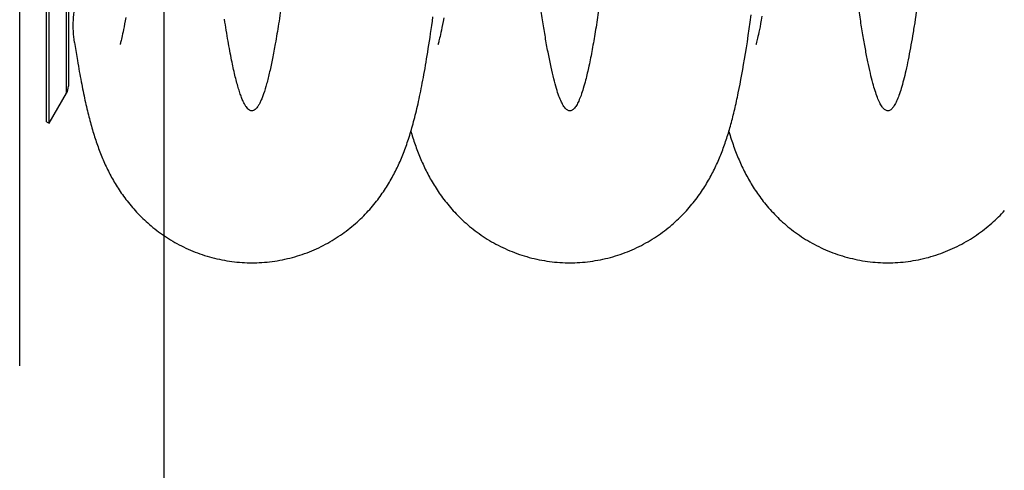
# Model space of a CAD drawing. Extents: x 0 to 420, y -49 to 297.
# Tile 12 of 20: x 146 to 192, y 151 to 172. Entities that reach past the tile are written whole.
import ezdxf

# ---------------------------------------------------------------- set-up
doc = ezdxf.new("R2010")
doc.units = 0
doc.header["$LTSCALE"] = 23.1
for name, color, linetype in [('110528_DXF_CONTINUOUS_LINE', 7, 'CONTINUOUS'), ('110528_DXF_DIMENSION', 7, 'CONTINUOUS'), ('HOSE_125_10_DXF_CONTINUOUS', 7, 'CONTINUOUS')]:
    doc.layers.add(name, color=color, linetype=linetype)

msp = doc.modelspace()

# ---------------------------------------------------------------- linework, layer by layer
at = {"layer": '110528_DXF_CONTINUOUS_LINE', "color": 3, "linetype": 'CONTINUOUS'}
msp.add_line((147.38532, 167.10552), (147.38532, 227.10552), dxfattribs=at)
at = {"layer": '110528_DXF_CONTINUOUS_LINE', "color": 7, "linetype": 'CONTINUOUS'}
for p, q in [((147.51523, 167.03052), (147.51523, 227.18052)), ((148.40135, 225.47136), (148.40135, 168.73968)), ((147.51523, 167.03052), (148.31426, 168.41449)), ((147.38532, 167.10552), (147.51523, 167.03052))]:
    msp.add_line(p, q, dxfattribs=at)
at = {"layer": '110528_DXF_CONTINUOUS_LINE', "color": 9, "linetype": 'CONTINUOUS'}
msp.add_line((148.31426, 168.41449), (148.31426, 225.79655), dxfattribs=at)
at = {"layer": '110528_DXF_CONTINUOUS_LINE', "color": 7, "linetype": 'CONTINUOUS'}
msp.add_arc((147.75135, 168.73949), 0.65, 330, 360, dxfattribs=at)
at = {"layer": '110528_DXF_DIMENSION', "color": 2, "linetype": 'CONTINUOUS'}
msp.add_line((146.1536, 155.8561), (146.1536, 238.35494), dxfattribs=at)
at = {"layer": 'HOSE_125_10_DXF_CONTINUOUS', "color": 4, "linetype": 'CONTINUOUS'}
msp.add_line((152.80135, 187.49508), (152.80135, -48.86653), dxfattribs=at)
at = {"layer": 'HOSE_125_10_DXF_CONTINUOUS', "color": 7, "linetype": 'CONTINUOUS'}
for p, q in [((151.02064, 171.75333), (150.99343, 171.60732)), ((151.04941, 171.91265), (151.02064, 171.75333)), ((165.68295, 171.72968), (165.65516, 171.58133)), ((165.71263, 171.89333), (165.68295, 171.72968)), ((179.8068, 171.38309), (179.85167, 171.69681)), ((179.85167, 171.69681), (179.89718, 172.02351)), ((180.36001, 171.78633), (180.3304, 171.62658)), ((180.3917, 171.96325), (180.36001, 171.78633)), ((150.92172, 171.24538), (150.90105, 171.1477)), ((150.94397, 171.35396), (150.92172, 171.24538)), ((150.96787, 171.47437), (150.94397, 171.35396)), ((150.99343, 171.60732), (150.96787, 171.47437)), ((165.60494, 171.32592), (165.58238, 171.21677)), ((165.62919, 171.44715), (165.60494, 171.32592)), ((165.65516, 171.58133), (165.62919, 171.44715)), ((179.76254, 171.08183), (179.8068, 171.38309)), ((180.25281, 171.23477), (180.23057, 171.13014)), ((180.27688, 171.35199), (180.25281, 171.23477)), ((180.30275, 171.4824), (180.27688, 171.35199)), ((180.3304, 171.62658), (180.30275, 171.4824)), ((150.82106, 170.80194), (150.80987, 170.75845)), ((150.8339, 170.85355), (150.82106, 170.80194)), ((150.84835, 170.91358), (150.8339, 170.85355)), ((150.86438, 170.98237), (150.84835, 170.91358)), ((150.88196, 171.06027), (150.86438, 170.98237)), ((150.90105, 171.1477), (150.88196, 171.06027)), ((165.49439, 170.82849), (165.48195, 170.77929)), ((165.50859, 170.88662), (165.49439, 170.82849)), ((165.52451, 170.95407), (165.50859, 170.88662)), ((165.54216, 171.03136), (165.52451, 170.95407)), ((165.56145, 171.11877), (165.54216, 171.03136)), ((165.58238, 171.21677), (165.56145, 171.11877)), ((179.67575, 170.51475), (179.71888, 170.79264)), ((179.71888, 170.79264), (179.76254, 171.08183)), ((180.17499, 170.88558), (180.16012, 170.82481)), ((180.19169, 170.95633), (180.17499, 170.88558)), ((180.21022, 171.03764), (180.19169, 170.95633)), ((180.23057, 171.13014), (180.21022, 171.03764)), ((148.68247, 170.75986), (148.72626, 170.4787)), ((148.72626, 170.4787), (148.77102, 170.19957)), ((150.78465, 170.66681), (150.78207, 170.65818)), ((165.45099, 170.66573), (165.44856, 170.65766)), ((179.63311, 170.24766), (179.67575, 170.51475)), ((148.77102, 170.19957), (148.81549, 169.93055)), ((179.54916, 169.74392), (179.59094, 169.99095)), ((179.59094, 169.99095), (179.63311, 170.24766)), ((179.46653, 169.27654), (179.50772, 169.50602)), ((179.50772, 169.50602), (179.54916, 169.74392)), ((179.38458, 168.84046), (179.42551, 169.05486)), ((179.42551, 169.05486), (179.46653, 169.27654)), ((179.34366, 168.63276), (179.38458, 168.84046))]:
    msp.add_line(p, q, dxfattribs=at)
for points in [[(156.86479, 160.60553), (156.9689, 160.60629), (157.0881, 160.609), (157.20723, 160.6137), (157.32626, 160.62037), (157.44517, 160.62901), (157.56388, 160.63962), (157.68239, 160.6522), (157.80065, 160.66674), (157.9186, 160.68323), (158.03624, 160.70166), (158.15351, 160.72203), (158.27036, 160.74433), (158.38678, 160.76854), (158.50272, 160.79466), (158.61814, 160.82267), (158.733, 160.85256), (158.84728, 160.88431), (158.96091, 160.91791), (159.07388, 160.95334), (159.18614, 160.99058), (159.29763, 161.02961), (159.40832, 161.07039), (159.51819, 161.11292), (159.62716, 161.15716), (159.73522, 161.20308), (159.84233, 161.25067), (159.94842, 161.29987), (160.05349, 161.35067), (160.15751, 161.40304), (160.26036, 161.4569), (160.36203, 161.51222), (160.46251, 161.56899), (160.56167, 161.6271), (160.6595, 161.68651), (160.756, 161.74721), (160.85106, 161.80908), (160.94466, 161.87208), (161.03682, 161.93619), (161.12744, 162.00131), (161.21652, 162.06738), (161.30407, 162.13438), (161.39005, 162.20223), (161.47447, 162.2709), (161.55732, 162.34033), (161.63858, 162.41047), (161.71827, 162.48127), (161.79638, 162.55269), (161.87289, 162.62465), (161.94783, 162.69714), (162.02119, 162.7701), (162.09294, 162.84343), (162.1631, 162.9171), (162.23168, 162.99106), (162.29862, 163.0652), (162.36395, 163.13948), (162.42768, 163.21385), (162.48979, 163.28821), (162.55029, 163.3625), (162.60921, 163.43671), (162.66656, 163.51076), (162.72233, 163.58456), (162.77659, 163.65814), (162.82944, 163.73156), (162.8809, 163.80478), (162.93102, 163.8778), (162.9799, 163.95073), (163.02758, 164.02355), (163.07409, 164.09625), (163.11952, 164.16893), (163.16391, 164.2416), (163.20727, 164.31424), (163.24969, 164.38695), (163.29119, 164.45973), (163.33179, 164.53257), (163.37157, 164.60557), (163.41054, 164.67874), (163.44873, 164.75208), (163.48618, 164.82567), (163.52293, 164.89953), (163.55899, 164.97365), (163.59439, 165.04811), (163.62917, 165.12294), (163.66334, 165.19813), (163.69692, 165.27373), (163.72994, 165.34977), (163.76241, 165.42627), (163.79435, 165.50326), (163.82579, 165.58077), (163.85673, 165.65884), (163.88722, 165.7375), (163.91725, 165.81679), (163.94686, 165.89675), (163.97604, 165.97739), (164.00483, 166.05876), (164.03324, 166.14088), (164.06127, 166.22377), (164.08893, 166.30743), (164.11625, 166.39194), (164.14326, 166.47739), (164.16998, 166.56381), (164.19642, 166.65126), (164.22264, 166.73991), (164.24865, 166.82982), (164.27447, 166.92104), (164.30014, 167.01374), (164.32569, 167.108), (164.35111, 167.20387), (164.37643, 167.30146), (164.40167, 167.40085), (164.42684, 167.50209), (164.45194, 167.60523), (164.47698, 167.71034), (164.50198, 167.81749), (164.52692, 167.92667), (164.55182, 168.03794), (164.5767, 168.15139), (164.60154, 168.26706), (164.62638, 168.38502), (164.65121, 168.50534), (164.67605, 168.62809), (164.7009, 168.75333), (164.72577, 168.88115), (164.75068, 169.01159), (164.77562, 169.14473), (164.80061, 169.28063), (164.82564, 169.41932), (164.8507, 169.5608), (164.87582, 169.70519), (164.90103, 169.85269), (164.92631, 170.00329), (164.95169, 170.15714), (164.97725, 170.31473), (165.00297, 170.47613), (165.02888, 170.64145), (165.05503, 170.81118), (165.08144, 170.98545), (165.10811, 171.16435), (165.13509, 171.34835), (165.16242, 171.5378), (165.19006, 171.73259), (165.21799, 171.93257)], [(165.48195, 170.77929), (165.47131, 170.73864), (165.46669, 170.72146), (165.46256, 170.70636), (165.45891, 170.69327), (165.45576, 170.68216), (165.45312, 170.67299), (165.45099, 170.66573)], [(180.16012, 170.82481), (180.14717, 170.77374), (180.14144, 170.75175), (180.13623, 170.73211), (180.13154, 170.71479), (180.1274, 170.69974), (180.1238, 170.68692), (180.12076, 170.67631), (180.1183, 170.66786), (180.11642, 170.66153), (180.11545, 170.65833)], [(150.80987, 170.75845), (150.80039, 170.72282), (150.79632, 170.70789), (150.79269, 170.69483), (150.78953, 170.68366), (150.78685, 170.67433), (150.78465, 170.66681)], [(148.81549, 169.93055), (148.83762, 169.79975), (148.85968, 169.67135), (148.88168, 169.54528), (148.90363, 169.42151), (148.92553, 169.29999), (148.9474, 169.18061), (148.96923, 169.06333), (148.99104, 168.9481), (149.01284, 168.83482), (149.03464, 168.72343), (149.05644, 168.61391), (149.07826, 168.50619), (149.1001, 168.40025), (149.12196, 168.29603), (149.14386, 168.19348), (149.1658, 168.09255), (149.18779, 167.9932), (149.20985, 167.89533), (149.23199, 167.7989), (149.25422, 167.70386), (149.27656, 167.61012), (149.29902, 167.51762), (149.32161, 167.42635), (149.34435, 167.3362), (149.36727, 167.24712), (149.39036, 167.15909), (149.41364, 167.07207), (149.43713, 166.98603), (149.46083, 166.90092), (149.48475, 166.81673), (149.50891, 166.73342), (149.53332, 166.65095), (149.55798, 166.56936), (149.58288, 166.48863), (149.60806, 166.4087), (149.63355, 166.32948), (149.65934, 166.25095), (149.68547, 166.17306), (149.71197, 166.0957), (149.73887, 166.01884), (149.76619, 165.94244), (149.79397, 165.86639), (149.82224, 165.79066), (149.85101, 165.71522), (149.88033, 165.64), (149.91023, 165.56494), (149.94073, 165.49006), (149.97182, 165.41539), (150.00352, 165.3409), (150.03586, 165.2666), (150.06881, 165.19255), (150.1024, 165.11874), (150.13664, 165.04515), (150.1715, 164.97189), (150.20698, 164.89898), (150.24311, 164.82637), (150.27992, 164.75402), (150.31741, 164.68196), (150.35561, 164.61014), (150.39462, 164.53843), (150.43446, 164.46682), (150.47514, 164.39531), (150.51678, 164.32374), (150.5594, 164.25212), (150.60302, 164.18046), (150.64779, 164.10857), (150.69376, 164.03642), (150.74094, 163.96407), (150.78941, 163.89145), (150.83922, 163.81855), (150.89038, 163.74543), (150.94291, 163.67212), (150.99686, 163.59863), (151.05224, 163.525), (151.10904, 163.45131), (151.16728, 163.37759), (151.227, 163.30386), (151.28813, 163.23027), (151.35068, 163.15686), (151.41468, 163.08364), (151.48013, 163.01065), (151.54703, 162.93797), (151.61542, 162.86559), (151.68536, 162.7935), (151.75689, 162.72172), (151.83001, 162.65031), (151.90472, 162.57931), (151.98106, 162.50876), (152.05901, 162.43871), (152.13855, 162.36924), (152.21967, 162.30041), (152.3024, 162.23224), (152.38665, 162.16484), (152.47245, 162.09824), (152.5598, 162.0325), (152.64861, 161.9677), (152.73888, 161.90389), (152.83061, 161.8411), (152.92372, 161.77943), (153.0182, 161.71891), (153.11404, 161.65958), (153.21115, 161.60153), (153.30951, 161.54478), (153.40913, 161.48936), (153.50989, 161.43537), (153.61177, 161.38282), (153.71477, 161.33174), (153.8188, 161.28218), (153.92384, 161.23419), (154.02987, 161.18777), (154.13681, 161.14298), (154.24464, 161.09984), (154.35334, 161.05836), (154.46284, 161.01859), (154.57309, 160.98055), (154.68408, 160.94425), (154.79575, 160.90972), (154.90808, 160.87697), (155.02103, 160.84603), (155.13455, 160.8169), (155.2486, 160.78961), (155.36317, 160.76416), (155.4782, 160.74057), (155.59365, 160.71885), (155.70949, 160.69901), (155.82569, 160.68106), (155.94219, 160.66501), (156.05899, 160.65086), (156.17602, 160.63862), (156.29326, 160.6283), (156.41068, 160.6199), (156.52822, 160.61342), (156.64585, 160.60887), (156.76355, 160.60624), (156.86479, 160.60553)], [(171.53141, 160.60562), (171.63584, 160.60638), (171.75536, 160.60912), (171.87481, 160.61384), (171.99415, 160.62054), (172.11336, 160.62923), (172.23238, 160.6399), (172.35118, 160.65254), (172.46973, 160.66715), (172.58799, 160.68373), (172.70591, 160.70226), (172.82347, 160.72273), (172.94062, 160.74514), (173.05733, 160.76948), (173.17356, 160.79574), (173.28926, 160.82389), (173.40439, 160.85393), (173.51894, 160.88585), (173.63282, 160.91961), (173.74602, 160.95521), (173.85851, 160.99263), (173.97022, 161.03183), (174.08113, 161.07281), (174.1912, 161.11554), (174.30038, 161.15998), (174.40865, 161.20612), (174.51598, 161.25394), (174.62227, 161.30337), (174.72752, 161.3544), (174.83169, 161.40699), (174.9347, 161.46109), (175.03652, 161.51666), (175.13714, 161.57367), (175.23646, 161.63204), (175.33447, 161.69174), (175.43115, 161.75273), (175.52641, 161.81492), (175.62025, 161.87828), (175.71266, 161.94277), (175.80353, 162.00828), (175.89288, 162.07477), (175.9807, 162.14221), (176.0669, 162.21047), (176.15147, 162.27952), (176.23443, 162.3493), (176.31574, 162.41974), (176.3954, 162.49078), (176.47342, 162.56239), (176.5498, 162.6345), (176.62453, 162.70706), (176.69765, 162.78005), (176.76914, 162.85337), (176.83902, 162.92701), (176.90731, 163.00092), (176.974, 163.07504), (177.03911, 163.14932), (177.10267, 163.22374), (177.16468, 163.29823), (177.22516, 163.37276), (177.28414, 163.44729), (177.34163, 163.52179), (177.39766, 163.59621), (177.45226, 163.67054), (177.50548, 163.74478), (177.55735, 163.81891), (177.6079, 163.89291), (177.65719, 163.9668), (177.70523, 164.04057), (177.75207, 164.11419), (177.79774, 164.18767), (177.84225, 164.26099), (177.88565, 164.33414), (177.92799, 164.40718), (177.9693, 164.48008), (178.00961, 164.55285), (178.04902, 164.62564), (178.08755, 164.69844), (178.12524, 164.77126), (178.16216, 164.84421), (178.19833, 164.91732), (178.23378, 164.99059), (178.26855, 165.06408), (178.30267, 165.13783), (178.33615, 165.21183), (178.36898, 165.28603), (178.40118, 165.36045), (178.43277, 165.4351), (178.46374, 165.50993), (178.49412, 165.58496), (178.52392, 165.66021), (178.55315, 165.73565), (178.58183, 165.81127), (178.60997, 165.88713), (178.6376, 165.96322), (178.66473, 166.03956), (178.6914, 166.11618), (178.71762, 166.19315), (178.74344, 166.27051), (178.76885, 166.34828), (178.79389, 166.42649), (178.81856, 166.50518), (178.8429, 166.58436), (178.86691, 166.66409), (178.89061, 166.74438), (178.91401, 166.82527), (178.93715, 166.90681), (178.96003, 166.98904), (178.98266, 167.07199), (179.00507, 167.15571), (179.02728, 167.24026), (179.04929, 167.32565), (179.07112, 167.41192), (179.09276, 167.49905), (179.11423, 167.58712), (179.13558, 167.67624), (179.15681, 167.76646), (179.17792, 167.8578), (179.19892, 167.95029), (179.21983, 168.04396), (179.24064, 168.13885), (179.26138, 168.23499), (179.28203, 168.33239), (179.30262, 168.43109), (179.34366, 168.63276)], [(164.19818, 166.65721), (164.21327, 166.60681), (164.23786, 166.52632), (164.26279, 166.4464), (164.28807, 166.36704), (164.31371, 166.28819), (164.33975, 166.20979), (164.3662, 166.13182), (164.39308, 166.05424), (164.42043, 165.97699), (164.44827, 165.90005), (164.47661, 165.82339), (164.50548, 165.74701), (164.53489, 165.67086), (164.56488, 165.59494), (164.59543, 165.51926), (164.62659, 165.4438), (164.65836, 165.36853), (164.69077, 165.29349), (164.72381, 165.21864), (164.75753, 165.14398), (164.79192, 165.06952), (164.827, 164.99527), (164.86279, 164.9212), (164.89934, 164.84726), (164.93667, 164.77343), (164.9748, 164.69972), (165.01377, 164.62608), (165.0536, 164.55253), (165.0943, 164.47905), (165.13592, 164.40563), (165.17847, 164.33227), (165.22198, 164.25898), (165.26651, 164.18568), (165.31208, 164.1124), (165.3587, 164.03914), (165.40648, 163.96581), (165.45543, 163.89244), (165.50558, 163.81902), (165.55704, 163.74547), (165.60983, 163.6718), (165.66398, 163.59804), (165.71958, 163.52412), (165.77671, 163.45003), (165.83535, 163.37584), (165.89552, 163.3016), (165.95727, 163.22733), (166.0206, 163.15308), (166.08551, 163.07892), (166.15201, 163.0049), (166.22014, 162.93105), (166.28987, 162.85745), (166.36121, 162.78416), (166.43419, 162.7112), (166.50877, 162.63866), (166.58499, 162.56658), (166.66284, 162.495), (166.74233, 162.42398), (166.82345, 162.35357), (166.90623, 162.28381), (166.99063, 162.21477), (167.07667, 162.14649), (167.16436, 162.07902), (167.25364, 162.01244), (167.34455, 161.94677), (167.43707, 161.88208), (167.53105, 161.81849), (167.62651, 161.75605), (167.72343, 161.69479), (167.82166, 161.63486), (167.92116, 161.57628), (168.02194, 161.51908), (168.12391, 161.46334), (168.22705, 161.40909), (168.33135, 161.35635), (168.43672, 161.30518), (168.54316, 161.25561), (168.65064, 161.20765), (168.75908, 161.16137), (168.86846, 161.11679), (168.97875, 161.07392), (169.08987, 161.03281), (169.2018, 160.99348), (169.3145, 160.95594), (169.42791, 160.92024), (169.542, 160.88638), (169.65673, 160.85438), (169.77206, 160.82426), (169.88795, 160.79604), (170.00437, 160.76972), (170.12127, 160.74532), (170.23861, 160.72286), (170.35636, 160.70234), (170.47447, 160.68377), (170.59292, 160.66717), (170.71166, 160.65253), (170.83066, 160.63987), (170.94987, 160.62919), (171.06927, 160.6205), (171.18881, 160.6138), (171.30845, 160.60908), (171.42816, 160.60637), (171.53141, 160.60562)], [(178.86483, 166.65718), (178.86764, 166.6477), (178.89359, 166.56192), (178.91995, 166.4767), (178.94675, 166.39195), (178.97399, 166.30769), (179.00165, 166.22402), (179.02977, 166.14085), (179.05836, 166.05821), (179.08735, 165.9763), (179.11674, 165.89512), (179.14657, 165.8146), (179.1768, 165.73486), (179.20739, 165.65597), (179.23841, 165.57779), (179.2699, 165.5002), (179.30188, 165.42318), (179.33437, 165.3467), (179.36743, 165.27063), (179.40107, 165.19495), (179.43532, 165.11965), (179.47022, 165.04465), (179.50579, 164.96993), (179.54205, 164.89548), (179.57901, 164.82129), (179.61668, 164.74737), (179.6551, 164.67369), (179.69428, 164.60025), (179.73424, 164.52705), (179.77499, 164.45407), (179.81658, 164.38126), (179.85901, 164.30866), (179.90232, 164.23624), (179.94661, 164.16384), (179.99191, 164.09148), (180.03823, 164.01918), (180.08573, 163.94674), (180.13442, 163.87419), (180.18434, 163.80154), (180.23564, 163.72862), (180.28838, 163.65542), (180.34256, 163.58201), (180.39831, 163.5083), (180.4557, 163.43427), (180.51472, 163.36001), (180.57534, 163.28563), (180.63759, 163.21117), (180.70151, 163.13666), (180.76701, 163.06226), (180.83414, 162.988), (180.90291, 162.91392), (180.97322, 162.84017), (181.04509, 162.76681), (181.11855, 162.69386), (181.19354, 162.62142), (181.27005, 162.54954), (181.34813, 162.47825), (181.42775, 162.4076), (181.50893, 162.33761), (181.59168, 162.26834), (181.676, 162.19983), (181.7619, 162.13212), (181.84938, 162.06525), (181.93841, 161.99928), (182.02902, 161.93425), (182.12118, 161.87021), (182.2148, 161.80726), (182.30988, 161.74543), (182.40642, 161.68478), (182.50428, 161.62541), (182.60347, 161.56736), (182.70396, 161.51065), (182.80564, 161.45538), (182.90847, 161.4016), (183.01244, 161.34931), (183.11747, 161.29859), (183.22354, 161.24946), (183.33061, 161.20195), (183.43863, 161.1561), (183.54757, 161.11193), (183.6574, 161.06947), (183.76805, 161.02875), (183.8795, 160.98979), (183.99171, 160.95262), (184.10462, 160.91725), (184.2182, 160.88372), (184.33242, 160.85202), (184.44723, 160.82219), (184.5626, 160.79424), (184.6785, 160.76817), (184.79487, 160.744), (184.91168, 160.72175), (185.02891, 160.70143), (185.14649, 160.68304), (185.2644, 160.66659), (185.3826, 160.6521), (185.50104, 160.63956), (185.61969, 160.62899), (185.73851, 160.62038), (185.85746, 160.61374), (185.9765, 160.60908), (186.09559, 160.60639), (186.19822, 160.60566)], [(186.19822, 160.60566), (186.30294, 160.60642), (186.42275, 160.60917), (186.54248, 160.61391), (186.66211, 160.62065), (186.78161, 160.62938), (186.90091, 160.6401), (187.02, 160.6528), (187.13884, 160.66748), (187.25738, 160.68414), (187.37559, 160.70276), (187.49343, 160.72333), (187.61086, 160.74586), (187.72785, 160.77031), (187.84437, 160.7967), (187.96035, 160.82499), (188.07577, 160.85519), (188.19059, 160.88726), (188.30475, 160.9212), (188.41823, 160.95698), (188.531, 160.99459), (188.64299, 161.034), (188.75418, 161.0752), (188.86453, 161.11815), (188.97396, 161.16282), (189.08245, 161.20919), (189.18998, 161.25724), (189.29646, 161.3069), (189.40188, 161.35816), (189.5062, 161.41099), (189.60935, 161.46532), (189.71131, 161.52112), (189.81205, 161.57837), (189.91147, 161.63698), (190.00958, 161.69691), (190.10634, 161.75814), (190.20168, 161.82057), (190.29558, 161.88417), (190.38804, 161.94889), (190.47898, 162.01464), (190.56839, 162.0814), (190.65629, 162.14911), (190.74259, 162.21767), (190.82732, 162.28707), (190.91047, 162.35724), (190.99196, 162.42808), (191.0718, 162.49954), (191.15001, 162.57157), (191.2265, 162.64406), (191.30129, 162.71695), (191.3744, 162.7902), (191.44579, 162.86371), (191.51545, 162.9374), (191.58344, 163.01126)]]:
    msp.add_lwpolyline(points, dxfattribs=at)
at = {"layer": 'HOSE_125_10_DXF_CONTINUOUS', "color": 9, "linetype": 'CONTINUOUS'}
msp.add_open_spline([(217.20135, 174.8373), (217.14378, 174.36014), (217.02974, 173.45295), (216.84644, 172.13732), (216.65901, 170.95089), (216.4917, 170.04531), (216.35531, 169.41564), (216.25804, 169.01488), (216.16095, 168.66337), (216.062, 168.3553), (215.96097, 168.09373), (215.85692, 167.88224), (215.76466, 167.74554), (215.68857, 167.66975), (215.63614, 167.63273), (215.58451, 167.61088), (215.53389, 167.60329), (215.48326, 167.60961), (215.43319, 167.62952), (215.38374, 167.66246), (215.31376, 167.72776), (215.22475, 167.85061), (215.12262, 168.0473), (215.01825, 168.30615), (214.91352, 168.62369), (214.80849, 168.99971), (214.70327, 169.4336), (214.55516, 170.12382), (214.36644, 171.1659), (214.14483, 172.62083), (213.93107, 174.24134), (213.72716, 175.96385), (213.5265, 177.81018), (213.32052, 179.85487), (213.10952, 182.08974), (212.89843, 184.44855), (212.68106, 186.98389), (212.45795, 189.67837), (212.16309, 193.33099), (211.79601, 197.97948), (211.35672, 203.51612), (210.9686, 208.20451), (210.64551, 211.85119), (210.41424, 214.3073), (210.20003, 216.4285), (210.0007, 218.26492), (209.79652, 219.98667), (209.58671, 221.57158), (209.37742, 222.95472), (209.19384, 223.9879), (209.04048, 224.71663), (208.9266, 225.19177), (208.81303, 225.59914), (208.70205, 225.9317), (208.59391, 226.19215), (208.50226, 226.36243), (208.42694, 226.46643), (208.37397, 226.52439), (208.32063, 226.56749), (208.26526, 226.59618), (208.20702, 226.60846), (208.14682, 226.60144), (208.08772, 226.57542), (208.02975, 226.53161), (207.97234, 226.47042), (207.89033, 226.35758), (207.79099, 226.16908), (207.67826, 225.88818), (207.56505, 225.53823), (207.45141, 225.11993), (207.3337, 224.61772), (207.21285, 224.02873), (207.08919, 223.35067), (206.96537, 222.59809), (206.80791, 221.54977), (206.62235, 220.16602), (206.40531, 218.35573), (206.18252, 216.30458), (205.95434, 214.0213), (205.726, 211.57418), (205.49068, 208.9101), (205.24917, 206.04984), (205.00816, 203.09802), (204.77324, 200.16013), (204.5381, 197.18929), (204.2968, 194.13896), (204.04919, 191.04214), (203.80163, 188.01424), (203.54783, 185.01439), (203.28761, 182.08648), (203.04207, 179.50338), (202.82014, 177.34096), (202.62089, 175.54002), (202.41681, 173.85783), (202.23647, 172.5318), (202.09048, 171.57074), (201.98481, 170.92754), (201.87923, 170.33836), (201.77127, 169.79191), (201.66071, 169.29266), (201.54694, 168.84505), (201.43353, 168.4655), (201.32267, 168.16043), (201.22743, 167.95391), (201.1526, 167.82695), (201.09978, 167.75239), (201.04685, 167.69268), (200.99357, 167.64784), (200.9396, 167.61803), (200.88326, 167.60352), (200.82456, 167.60678), (200.76522, 167.6294), (200.70708, 167.67), (200.64962, 167.72801), (200.5924, 167.80337), (200.51088, 167.93592), (200.41179, 168.14814), (200.29884, 168.45715), (200.18545, 168.83505), (200.07169, 169.28103), (199.95392, 169.81126), (199.83302, 170.42847), (199.7093, 171.13482), (199.58543, 171.91492), (199.42812, 172.9958), (199.24263, 174.41631), (199.02556, 176.26769), (198.80273, 178.35728), (198.5745, 180.67579), (198.34612, 183.15344), (198.1108, 185.84354), (197.86929, 188.72472), (197.62824, 191.69169), (197.3933, 194.63835), (197.15817, 197.61161), (196.91689, 200.65815), (196.6693, 203.74468), (196.42175, 206.75574), (196.168, 209.73149), (195.90786, 212.62798), (195.65746, 215.22661), (195.42538, 217.44477), (195.20997, 219.33429), (195.02157, 220.82088), (194.8636, 221.94084), (194.74915, 222.6924), (194.63476, 223.38195), (194.52048, 224.00784), (194.40637, 224.56865), (194.28992, 225.07396), (194.17092, 225.51875), (194.04848, 225.89778), (193.94135, 226.16128), (193.85321, 226.32917), (193.79263, 226.42437), (193.73341, 226.49818), (193.67582, 226.55211), (193.61744, 226.58854), (193.55779, 226.60673), (193.49749, 226.60548), (193.43801, 226.5849), (193.37975, 226.5462), (193.32023, 226.48806), (193.25955, 226.40893), (193.19773, 226.30778), (193.13589, 226.18614), (193.04838, 225.985), (192.94142, 225.68096), (192.81866, 225.25387), (192.69559, 224.74699), (192.57218, 224.16172), (192.44854, 223.49966), (192.32079, 222.73905), (192.18966, 221.8778), (192.00359, 220.54209), (191.78996, 218.80854), (191.55107, 216.64144), (191.31591, 214.31573), (191.0745, 211.74525), (190.82717, 208.94815), (190.57974, 206.01645), (190.32506, 202.89634), (190.06373, 199.62165), (189.72113, 195.2868), (189.38016, 190.99121), (189.0331, 186.79276), (188.76544, 183.69007), (188.49796, 180.76626), (188.26879, 178.44357), (188.08162, 176.68633), (187.93831, 175.41605), (187.79134, 174.19776), (187.6277, 172.94557), (187.47804, 171.91096), (187.34327, 171.07691), (187.24334, 170.50526), (187.1409, 169.96963), (187.03548, 169.47385), (186.93024, 169.03497), (186.82522, 168.65389), (186.72046, 168.33122), (186.61604, 168.06745), (186.52454, 167.88654), (186.44942, 167.77374), (186.39537, 167.70804), (186.33958, 167.65666), (186.28113, 167.62115), (186.22143, 167.60395), (186.13812, 167.60707), (186.05729, 167.65342), (185.98612, 167.72429), (185.90779, 167.82614), (185.81512, 167.99231), (185.71081, 168.23644), (185.60618, 168.53948), (185.49763, 168.91342), (185.38619, 169.36135), (185.27217, 169.88565), (185.15797, 170.47577), (185.04363, 171.13036), (184.92923, 171.84792), (184.77097, 172.92459), (184.56807, 174.47134), (184.32722, 176.54655), (184.09424, 178.76966), (183.87247, 181.05361), (183.65511, 183.42708), (183.43199, 185.98768), (183.20332, 188.71833), (182.97461, 191.53022), (182.65588, 195.52305), (182.34062, 199.52988), (182.02138, 203.5113), (181.78664, 206.37587), (181.54586, 209.21753), (181.29859, 212.00027), (181.05151, 214.61372), (180.79894, 217.08549), (180.54054, 219.37301), (180.29023, 221.31895), (180.08623, 222.68131), (179.93958, 223.54258), (179.83153, 224.12163), (179.72084, 224.655), (179.60694, 225.13823), (179.49333, 225.5538), (179.38016, 225.90098), (179.26739, 226.17905), (179.16804, 226.36517), (179.08599, 226.4761), (179.02855, 226.53592), (178.97051, 226.57833), (178.90984, 226.60346), (178.84585, 226.60827), (178.7807, 226.58989), (178.71731, 226.54996), (178.65497, 226.48963), (178.59303, 226.40903), (178.5312, 226.30803), (178.46936, 226.18655), (178.38592, 225.99497), (178.28604, 225.71446), (178.17256, 225.32888), (178.05878, 224.87519), (177.941, 224.33721), (177.82008, 223.7122), (177.69635, 222.99803), (177.57246, 222.21033), (177.40076, 221.02033), (177.18918, 219.36665), (176.93495, 217.12624), (176.674, 214.57672), (176.42113, 211.89104), (176.18056, 209.1769), (175.94525, 206.40315), (175.70375, 203.45702), (175.45613, 200.36517), (175.20849, 197.23628), (174.95409, 194.02045), (174.69309, 190.7584), (174.43171, 187.57259), (174.177, 184.58462), (173.92356, 181.75507), (173.66388, 179.04266), (173.39723, 176.49202), (173.13108, 174.21612), (172.90008, 172.49552), (172.70971, 171.26881), (172.56734, 170.44582), (172.42176, 169.70632), (172.28376, 169.10874), (172.15991, 168.65853), (172.05515, 168.3351), (171.95075, 168.07052), (171.85816, 167.88675), (171.78036, 167.77009), (171.72307, 167.70193), (171.66538, 167.65114), (171.6068, 167.6179), (171.54695, 167.60311), (171.48669, 167.60788), (171.42744, 167.63179), (171.36936, 167.67367), (171.31191, 167.733), (171.22985, 167.84328), (171.13051, 168.02865), (171.01775, 168.30574), (170.90052, 168.66423), (170.78011, 169.10779), (170.65689, 169.63944), (170.53339, 170.24895), (170.41335, 170.91444), (170.29622, 171.63041), (170.13782, 172.68368), (169.9348, 174.2019), (169.69399, 176.24446), (169.44739, 178.56797), (169.20048, 181.10211), (168.94581, 183.9001), (168.68444, 186.93679), (168.43031, 190.01569), (168.18883, 193.0174), (167.87104, 197.0223), (167.4714, 202.09023), (167.0524, 207.21957), (166.70291, 211.22155), (166.44166, 214.03246), (166.18714, 216.56516), (165.93513, 218.85182), (165.67755, 220.92735), (165.44774, 222.51644), (165.25982, 223.62114), (165.12607, 224.31985), (164.9927, 224.92807), (164.85843, 225.44886), (164.74032, 225.82515), (164.6416, 226.07916), (164.5705, 226.23563), (164.4977, 226.36803), (164.42245, 226.47455), (164.3561, 226.54153), (164.30246, 226.5774), (164.25817, 226.59783), (164.20568, 226.60851), (164.1455, 226.60106), (164.08643, 226.57464), (164.02848, 226.53045), (163.97108, 226.46889), (163.88907, 226.3555), (163.78538, 226.158), (163.66576, 225.85465), (163.54333, 225.46527), (163.42037, 224.99591), (163.29706, 224.4475), (163.17355, 223.82143), (163.04984, 223.11946), (162.92598, 222.34359), (162.74591, 221.11195), (162.51951, 219.34835), (162.26108, 217.05778), (162.00851, 214.58335), (161.75388, 211.88785), (161.49255, 208.93664), (161.22474, 205.75746), (160.95683, 202.46289), (160.68521, 199.0514), (160.40251, 195.47214), (160.04788, 191.01222), (159.69567, 186.71267), (159.346, 182.72789), (159.07872, 179.87015), (158.81173, 177.24221), (158.58163, 175.19899), (158.39309, 173.69129), (158.25012, 172.634), (158.10362, 171.6454), (157.95913, 170.77193), (157.82185, 170.03662), (157.69079, 169.41815), (157.55691, 168.8763), (157.43658, 168.47441), (157.33809, 168.20545), (157.26847, 168.04117), (157.19894, 167.90286), (157.12797, 167.78814), (157.05496, 167.6982), (156.97819, 167.63491), (156.8979, 167.60272), (156.81768, 167.6063), (156.74295, 167.64119), (156.6723, 167.70141), (156.60254, 167.78721), (156.53056, 167.90267), (156.45683, 168.04997), (156.38151, 168.23061), (156.30607, 168.44164), (156.19968, 168.78168), (156.06947, 169.28247), (155.91436, 169.99651), (155.75506, 170.85578), (155.65305, 171.48583), (155.60135, 171.82245)], degree=3, knots=[0, 0, 0, 0, 0.0029392, 0.00559133, 0.00812292, 0.01028421, 0.01122183, 0.01206259, 0.01280587, 0.01345137, 0.01404083, 0.01451873, 0.01489118, 0.0150421, 0.01517327, 0.01528117, 0.01538204, 0.01548258, 0.01558956, 0.01570861, 0.01584387, 0.01617298, 0.01662956, 0.0171969, 0.01787783, 0.01867344, 0.01958377, 0.02060773, 0.02299011, 0.0260587, 0.0296071, 0.03298549, 0.03666584, 0.04096449, 0.04555273, 0.05039357, 0.05544714, 0.06111415, 0.06692772, 0.07785691, 0.08962995, 0.1008928, 0.10662606, 0.11201809, 0.11597913, 0.11966389, 0.12331432, 0.12658187, 0.12944029, 0.13186853, 0.13299781, 0.13399396, 0.13485594, 0.13558338, 0.13613639, 0.13657921, 0.13676173, 0.13692043, 0.13705809, 0.13717902, 0.13729851, 0.13741638, 0.13754353, 0.13768872, 0.13785791, 0.13805485, 0.13854023, 0.13915563, 0.1399046, 0.14078806, 0.14180577, 0.14305852, 0.14446462, 0.14602052, 0.1477225, 0.15094724, 0.154558, 0.15887215, 0.16356436, 0.16859055, 0.17390212, 0.17991963, 0.18614431, 0.19201365, 0.1979433, 0.20436893, 0.21072583, 0.21694199, 0.22294745, 0.22913657, 0.23491774, 0.23881514, 0.24242997, 0.2459982, 0.24917758, 0.2506133, 0.25194275, 0.25316362, 0.25427364, 0.25534884, 0.25629033, 0.25709742, 0.25777028, 0.25827405, 0.25848526, 0.25867068, 0.25883203, 0.25897196, 0.25909458, 0.25920597, 0.25932329, 0.25944798, 0.25958933, 0.25975378, 0.25994541, 0.26016676, 0.2607043, 0.26137387, 0.26217768, 0.26311595, 0.26418803, 0.26549883, 0.26696181, 0.26857318, 0.27032902, 0.2736413, 0.27733352, 0.28172822, 0.28649216, 0.29158054, 0.29694413, 0.30300591, 0.30926182, 0.31514806, 0.32108301, 0.32750123, 0.33383713, 0.34001893, 0.34597709, 0.35210099, 0.35780329, 0.36194213, 0.36573975, 0.3694331, 0.37110549, 0.37265639, 0.37408209, 0.3753798, 0.37654705, 0.37758158, 0.37855062, 0.37936171, 0.38001646, 0.38028673, 0.38052038, 0.38070544, 0.38086401, 0.38100074, 0.38112276, 0.38123993, 0.38136333, 0.38150251, 0.3816643, 0.38187006, 0.38211075, 0.3823883, 0.38270388, 0.38345162, 0.38435707, 0.38542068, 0.3866407, 0.38801451, 0.38953915, 0.39135706, 0.3933419, 0.39778619, 0.40203798, 0.40667465, 0.41208115, 0.41782648, 0.42384666, 0.4300733, 0.43697058, 0.44393629, 0.45666527, 0.46332234, 0.46969889, 0.47570985, 0.48127712, 0.48397176, 0.48651675, 0.48909463, 0.49147595, 0.49423939, 0.49548704, 0.49664254, 0.49778817, 0.49882177, 0.49974198, 0.50054773, 0.50123857, 0.50181554, 0.50228146, 0.50247475, 0.50264329, 0.50280063, 0.5029364, 0.5030579, 0.50317513, 0.50343728, 0.50360027, 0.50379033, 0.50422025, 0.50475971, 0.50541233, 0.50617954, 0.50714027, 0.50823452, 0.50946041, 0.51081576, 0.51229805, 0.51390381, 0.51747061, 0.52183754, 0.52667935, 0.53114003, 0.5358704, 0.5412547, 0.54685833, 0.55262777, 0.55850727, 0.57135368, 0.57720675, 0.58293335, 0.5889303, 0.59464679, 0.60001784, 0.60498373, 0.60984109, 0.61409547, 0.61698128, 0.61826453, 0.61943812, 0.62058328, 0.62159553, 0.62247371, 0.62321728, 0.62382712, 0.62430742, 0.62450209, 0.62466923, 0.62481272, 0.62493872, 0.62506596, 0.62519731, 0.62534554, 0.62551965, 0.62572523, 0.62596562, 0.62624285, 0.62655823, 0.62724292, 0.628062, 0.62901551, 0.63010267, 0.63142953, 0.63290822, 0.63453492, 0.63630566, 0.64026074, 0.64472963, 0.65009425, 0.65593324, 0.6612261, 0.66675723, 0.67295669, 0.67930327, 0.68572556, 0.69215088, 0.69903074, 0.70573799, 0.71169875, 0.7173695, 0.72311096, 0.7283619, 0.73305235, 0.73712337, 0.7389775, 0.74064366, 0.74223069, 0.74358611, 0.74439315, 0.74508551, 0.74566409, 0.74613146, 0.74634033, 0.74652031, 0.74667454, 0.74680802, 0.74692838, 0.74704587, 0.74717146, 0.74731429, 0.74748069, 0.74767459, 0.7481533, 0.74876131, 0.74950278, 0.75045826, 0.7515712, 0.75283961, 0.75426102, 0.75570634, 0.75727613, 0.76077443, 0.76507294, 0.76985326, 0.77506314, 0.78064345, 0.78703464, 0.79370229, 0.79953605, 0.80545057, 0.81827076, 0.83062455, 0.8369228, 0.84283745, 0.84788825, 0.85248909, 0.85690556, 0.86067785, 0.86230673, 0.86375792, 0.86502797, 0.8661139, 0.8670462, 0.86743755, 0.8677798, 0.86809659, 0.86836006, 0.86857549, 0.86866822, 0.86875324, 0.86887258, 0.86899054, 0.869118, 0.86926366, 0.86943343, 0.86963101, 0.8701178, 0.87079212, 0.87162337, 0.87261237, 0.87375855, 0.8750603, 0.87651446, 0.87811731, 0.87986495, 0.88412631, 0.88899011, 0.89396122, 0.89933681, 0.90554736, 0.91207952, 0.91884756, 0.92576138, 0.93300805, 0.94080427, 0.95312161, 0.95938936, 0.96526627, 0.97067387, 0.97554277, 0.97783985, 0.97996574, 0.98206723, 0.98395129, 0.98537961, 0.98664129, 0.98781693, 0.98879218, 0.9892048, 0.98956798, 0.9898827, 0.99015064, 0.99039155, 0.99058811, 0.9907533, 0.99090835, 0.99106439, 0.99124896, 0.99147173, 0.99173814, 0.99207955, 0.99247792, 0.99293438, 0.99344953, 0.99465638, 0.99609709, 0.99791732, 1, 1, 1, 1], dxfattribs=at)
at = {"layer": 'HOSE_125_10_DXF_CONTINUOUS', "color": 7, "linetype": 'CONTINUOUS'}
msp.add_open_spline([(148.68247, 170.75986), (148.63062, 171.09745), (148.59478, 171.78865), (148.74848, 172.82222), (149.10361, 173.82487), (149.46283, 174.44528), (149.66967, 174.74069)], degree=3, knots=[0, 0, 0, 0, 0.24411983, 0.49080501, 0.74225161, 1, 1, 1, 1], dxfattribs=at)

doc.saveas('drawing.dxf')
